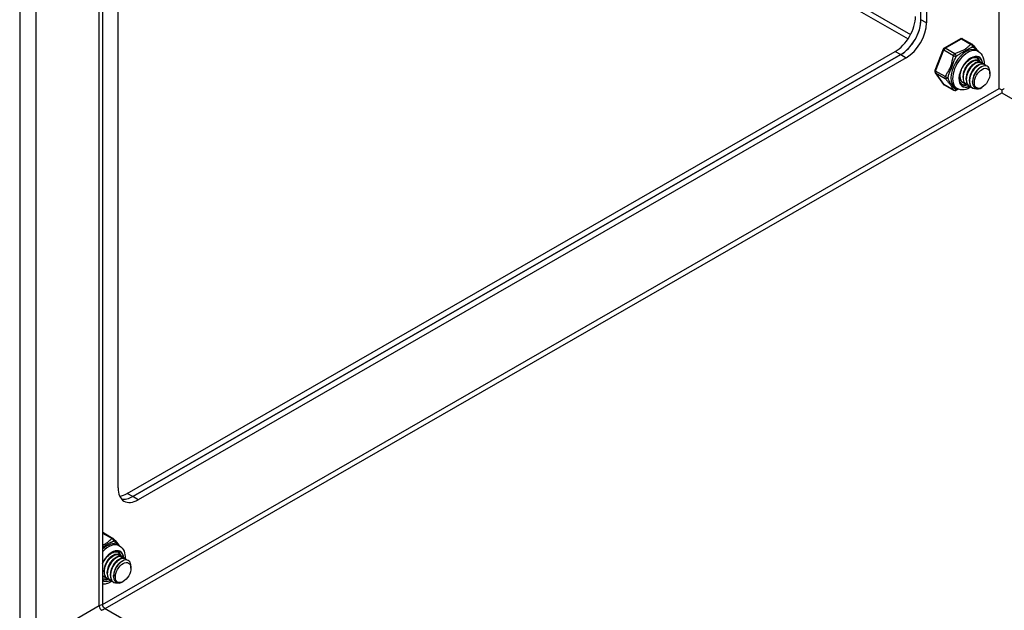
# Model space of a CAD drawing. Header units: inches. Extents: x 23 to 609, y 66 to 284.
# Tile 104 of 124: x 558.31 to 566.92, y 226.33 to 231.5. Entities that reach past the tile are written whole.
import ezdxf

# ---------------------------------------------------------------- set-up
doc = ezdxf.new("R2010")
doc.units = ezdxf.units.IN
doc.header["$MEASUREMENT"] = 0
doc.layers.add('Visible Edges(ANSI)', color=7, linetype='Continuous', lineweight=25)
doc.layers.add('Visible Tangent Edges(ANSI)', color=7, linetype='Continuous', lineweight=25)

msp = doc.modelspace()

# ---------------------------------------------------------------- linework, layer by layer
at = {"layer": 'Visible Edges(ANSI)'}
for p, q in [((559.0301, 250.3929), (559.0301, 226.3725)), ((566.1887, 231.4962), (566.1887, 246.2705)), ((566.2368, 246.2428), (566.2368, 231.4685)), ((559.1657, 227.3966), (559.1657, 232.8226)), ((566.5337, 231.3292), (566.3907, 231.2468)), ((566.5534, 231.3292), (566.6371, 231.281)), ((559.2463, 227.3494), (565.9638, 231.2177)), ((566.0119, 231.19), (559.2944, 227.3217)), ((559.2944, 227.3217), (566.0119, 231.19)), ((566.3821, 231.2369), (566.3106, 231.0524)), ((566.6767, 231.2256), (566.6906, 231.2176)), ((566.06, 231.1624), (559.3425, 227.294)), ((566.6237, 231.1256), (566.6362, 231.1329)), ((566.6515, 231.1096), (566.664, 231.1168)), ((566.6794, 231.0935), (566.6919, 231.1008)), ((566.6867, 231.1381), (566.6895, 231.1365)), ((566.7073, 231.0775), (566.717, 231.0831)), ((566.7145, 231.1221), (566.7173, 231.1205)), ((566.7424, 231.106), (566.7452, 231.1044)), ((566.3129, 231.034), (566.3844, 230.932)), ((566.529, 231.0054), (566.529, 231.0084)), ((566.5569, 230.9893), (566.5569, 231.0038)), ((566.792, 231.022), (566.792, 231.038)), ((566.3907, 230.9262), (566.4744, 230.878)), ((566.5568, 230.9448), (566.5596, 230.9432)), ((566.5848, 230.9733), (566.5847, 230.9877)), ((566.5847, 230.9288), (566.5875, 230.9272)), ((566.6125, 230.9128), (566.6153, 230.9111)), ((566.6126, 230.9573), (566.6126, 230.9717)), ((566.6405, 230.9484), (566.6405, 230.9556)), ((566.4901, 230.9015), (566.504, 230.8935)), ((566.6404, 230.8967), (566.6432, 230.8951)), ((566.7241, 230.904), (566.7201, 230.9016)), ((566.8958, 230.8817), (566.8958, 230.8565)), ((559.0397, 227.0023), (559.1233, 226.9541)), ((559.163, 226.8988), (559.1769, 226.8908)), ((559.11, 226.7988), (559.1225, 226.806)), ((559.1378, 226.7827), (559.1503, 226.79)), ((559.1657, 226.7667), (559.1782, 226.7739)), ((559.1729, 226.8113), (559.1758, 226.8096)), ((559.2008, 226.7952), (559.2036, 226.7936)), ((559.2287, 226.7792), (559.2315, 226.7775)), ((559.1935, 226.7506), (559.2033, 226.7563)), ((559.2783, 226.6951), (559.2783, 226.7111)), ((559.0363, 226.6015), (559.0301, 226.606)), ((559.0431, 226.618), (559.0459, 226.6164)), ((559.0432, 226.6625), (559.0432, 226.6769)), ((559.071, 226.6464), (559.071, 226.6609)), ((559.071, 226.6019), (559.0738, 226.6003)), ((559.0989, 226.6304), (559.0989, 226.6448)), ((559.1268, 226.6216), (559.1267, 226.6288)), ((559.0988, 226.5859), (559.1016, 226.5843)), ((559.1267, 226.5699), (559.1295, 226.5682)), ((559.2104, 226.5771), (559.2064, 226.5748)), ((559.0456, 226.3456), (599.6176, 202.9817))]:
    msp.add_line(p, q, dxfattribs=at)
at = {"layer": 'Visible Edges(ANSI)', "flags": 128}
for points in [[(566.643, 231.2757), (566.648, 231.2693), (566.6535, 231.2624), (566.6658, 231.2479), (566.6785, 231.233), (566.6845, 231.2254), (566.69, 231.218)], [(566.55, 230.9283), (566.5448, 230.9319), (566.5401, 230.9365), (566.536, 230.9421), (566.5325, 230.9487), (566.5296, 230.9563), (566.5274, 230.965), (566.5261, 230.9745), (566.5256, 230.9848), (566.526, 230.9958), (566.5274, 231.0073), (566.5297, 231.0193), (566.5329, 231.0315), (566.537, 231.0439), (566.5419, 231.0562), (566.5476, 231.0685), (566.554, 231.0805), (566.5612, 231.0921), (566.5689, 231.1031), (566.5771, 231.1136), (566.5858, 231.1233), (566.5947, 231.1322), (566.6039, 231.1402), (566.6132, 231.1472), (566.6225, 231.1531), (566.6317, 231.1579), (566.6406, 231.1615), (566.6491, 231.164), (566.6572, 231.1653), (566.6647, 231.1655), (566.6716, 231.1647), (566.6779, 231.163), (566.6836, 231.1603)], [(566.6906, 231.2176), (566.7038, 231.2083), (566.7151, 231.1969), (566.7242, 231.1839), (566.7312, 231.1697), (566.7362, 231.1547), (566.7394, 231.1392), (566.7409, 231.1232), (566.7409, 231.1069)], [(566.6237, 231.1256), (566.6194, 231.1229), (566.6152, 231.12), (566.6109, 231.1166), (566.6067, 231.113), (566.6026, 231.1091), (566.5985, 231.1049), (566.5945, 231.1004), (566.5907, 231.0957), (566.587, 231.0907), (566.5834, 231.0855), (566.58, 231.0801), (566.5768, 231.0746), (566.5738, 231.0689), (566.571, 231.0631), (566.5684, 231.0572), (566.566, 231.0512), (566.5639, 231.0452), (566.5621, 231.0391), (566.5605, 231.0331), (566.5592, 231.0271), (566.5582, 231.0211), (566.5575, 231.0152), (566.5571, 231.0095), (566.5569, 231.0038)], [(566.6867, 231.1381), (566.6792, 231.1413), (566.6708, 231.1427), (566.6617, 231.1423), (566.6521, 231.14), (566.6422, 231.136), (566.632, 231.1303), (566.6219, 231.123), (566.6119, 231.1141), (566.6024, 231.1039), (566.5933, 231.0925), (566.585, 231.0801), (566.5775, 231.067), (566.571, 231.0532), (566.5656, 231.0391), (566.5615, 231.0249), (566.5586, 231.0108), (566.5571, 230.9971), (566.557, 230.984), (566.5583, 230.9717), (566.561, 230.9604), (566.5651, 230.9503), (566.5704, 230.9416), (566.577, 230.9344), (566.5847, 230.9288)], [(566.6012, 230.922), (566.5908, 230.9254), (566.5817, 230.9311), (566.574, 230.939), (566.5678, 230.9488), (566.5633, 230.9605), (566.5606, 230.9736), (566.5597, 230.988), (566.5606, 231.0033), (566.5633, 231.0192), (566.5677, 231.0354), (566.5738, 231.0515), (566.5812, 231.0671), (566.5899, 231.082), (566.5997, 231.0957), (566.6104, 231.1081), (566.6215, 231.1187), (566.6331, 231.1275), (566.6446, 231.1343), (566.6559, 231.1387), (566.6668, 231.1409), (566.6769, 231.1408), (566.686, 231.1382), (566.6939, 231.1335), (566.7004, 231.1265)], [(566.6515, 231.1096), (566.6473, 231.1069), (566.643, 231.1039), (566.6388, 231.1006), (566.6346, 231.097), (566.6304, 231.093), (566.6264, 231.0888), (566.6224, 231.0843), (566.6186, 231.0796), (566.6148, 231.0746), (566.6113, 231.0695), (566.6079, 231.0641), (566.6047, 231.0585), (566.6017, 231.0528), (566.5989, 231.047), (566.5963, 231.0411), (566.5939, 231.0351), (566.5918, 231.0291), (566.5899, 231.0231), (566.5884, 231.017), (566.5871, 231.011), (566.5861, 231.0051), (566.5854, 230.9992), (566.5849, 230.9934), (566.5848, 230.9878)], [(566.7145, 231.1221), (566.707, 231.1252), (566.6987, 231.1266), (566.6896, 231.1262), (566.68, 231.124), (566.67, 231.12), (566.6599, 231.1143), (566.6498, 231.1069), (566.6398, 231.0981), (566.6302, 231.0879), (566.6212, 231.0765), (566.6128, 231.0641), (566.6053, 231.0509), (566.5989, 231.0372), (566.5935, 231.0231), (566.5893, 231.0088), (566.5865, 230.9948), (566.585, 230.9811), (566.5849, 230.9679), (566.5862, 230.9556), (566.5889, 230.9443), (566.5929, 230.9342), (566.5983, 230.9255), (566.6049, 230.9183), (566.6125, 230.9128)], [(566.629, 230.906), (566.6187, 230.9094), (566.6096, 230.9151), (566.6018, 230.923), (566.5957, 230.9328), (566.5912, 230.9444), (566.5885, 230.9576), (566.5876, 230.9719), (566.5885, 230.9873), (566.5912, 231.0032), (566.5956, 231.0193), (566.6016, 231.0354), (566.6091, 231.0511), (566.6178, 231.0659), (566.6276, 231.0797), (566.6382, 231.092), (566.6494, 231.1027), (566.6609, 231.1115), (566.6725, 231.1182), (566.6838, 231.1227), (566.6946, 231.1249), (566.7047, 231.1247), (566.7138, 231.1222), (566.7217, 231.1174), (566.7283, 231.1105)], [(566.6794, 231.0935), (566.6751, 231.0909), (566.6709, 231.0879), (566.6666, 231.0846), (566.6624, 231.0809), (566.6583, 231.077), (566.6542, 231.0728), (566.6503, 231.0683), (566.6464, 231.0636), (566.6427, 231.0586), (566.6391, 231.0534), (566.6357, 231.048), (566.6325, 231.0425), (566.6295, 231.0368), (566.6267, 231.031), (566.6241, 231.0251), (566.6218, 231.0191), (566.6197, 231.0131), (566.6178, 231.007), (566.6162, 231.001), (566.6149, 230.995), (566.6139, 230.989), (566.6132, 230.9832), (566.6128, 230.9774), (566.6127, 230.9717)], [(566.7424, 231.106), (566.7349, 231.1092), (566.7265, 231.1106), (566.7174, 231.1102), (566.7079, 231.108), (566.6979, 231.104), (566.6878, 231.0982), (566.6776, 231.0909), (566.6677, 231.082), (566.6581, 231.0718), (566.649, 231.0605), (566.6407, 231.0481), (566.6332, 231.0349), (566.6267, 231.0211), (566.6214, 231.007), (566.6172, 230.9928), (566.6143, 230.9787), (566.6129, 230.965), (566.6128, 230.9519), (566.6141, 230.9396), (566.6168, 230.9283), (566.6208, 230.9182), (566.6262, 230.9095), (566.6327, 230.9023), (566.6404, 230.8967)], [(566.6843, 230.891), (566.6708, 230.8889), (566.6581, 230.8897), (566.6466, 230.8933), (566.6366, 230.8998), (566.6283, 230.9088), (566.6219, 230.9202), (566.6177, 230.9337), (566.6156, 230.9489), (566.6158, 230.9654), (566.6182, 230.9828), (566.6226, 231.0007), (566.6291, 231.0185), (566.6373, 231.0357), (566.6471, 231.052), (566.6581, 231.0669), (566.6701, 231.08), (566.6826, 231.091), (566.6954, 231.0996), (566.708, 231.1055), (566.7202, 231.1086), (566.7315, 231.1088), (566.7416, 231.1062), (566.7503, 231.1008), (566.7572, 231.0928)], [(566.7073, 231.0775), (566.703, 231.0748), (566.6987, 231.0718), (566.6945, 231.0685), (566.6903, 231.0649), (566.6862, 231.0609), (566.6821, 231.0567), (566.6781, 231.0522), (566.6743, 231.0475), (566.6706, 231.0426), (566.667, 231.0374), (566.6636, 231.032), (566.6604, 231.0265), (566.6574, 231.0208), (566.6546, 231.015), (566.652, 231.009), (566.6496, 231.0031), (566.6475, 230.997), (566.6457, 230.991), (566.6441, 230.9849), (566.6428, 230.9789), (566.6418, 230.973), (566.6411, 230.9671), (566.6406, 230.9613), (566.6405, 230.9557)], [(566.7894, 231.0604), (566.7846, 231.0726), (566.7776, 231.0823), (566.7685, 231.0891), (566.7577, 231.0927), (566.7454, 231.0931), (566.7322, 231.0901), (566.7183, 231.0839), (566.7044, 231.0746), (566.6908, 231.0626), (566.6781, 231.0481), (566.6667, 231.0318), (566.6569, 231.014), (566.6492, 230.9954), (566.6438, 230.9767), (566.6409, 230.9585), (566.6407, 230.9413), (566.6433, 230.9259), (566.6485, 230.9128), (566.6561, 230.9024), (566.666, 230.8953), (566.6778, 230.8915), (566.6911, 230.8913), (566.7054, 230.8947), (566.7201, 230.9016)], [(566.5299, 231.0201), (566.5295, 231.0158), (566.5292, 231.0116), (566.5291, 231.0074), (566.5291, 231.0033), (566.5292, 230.9993), (566.5295, 230.9954), (566.5299, 230.9915), (566.5305, 230.9878), (566.5312, 230.9841), (566.532, 230.9806), (566.5329, 230.9771), (566.534, 230.9738), (566.5353, 230.9706), (566.5366, 230.9676), (566.5381, 230.9646), (566.5397, 230.9618), (566.5415, 230.9592), (566.5433, 230.9566), (566.5453, 230.9543), (566.5474, 230.9521), (566.5496, 230.95), (566.5519, 230.9481), (566.5543, 230.9464), (566.5568, 230.9448)], [(566.5733, 230.938), (566.5689, 230.9392), (566.5646, 230.9408), (566.5605, 230.9427), (566.5567, 230.9451), (566.5531, 230.9478), (566.5498, 230.9509), (566.5467, 230.9544), (566.5438, 230.9582), (566.5413, 230.9623), (566.539, 230.9668), (566.5371, 230.9716), (566.5354, 230.9766), (566.5341, 230.9819), (566.5331, 230.9875), (566.5323, 230.9933), (566.5319, 230.9993), (566.5319, 231.0055), (566.5321, 231.0118), (566.5326, 231.0183), (566.5335, 231.0248), (566.5347, 231.0315), (566.5362, 231.0382), (566.5379, 231.045), (566.54, 231.0517)], [(566.6264, 230.9066), (566.6122, 230.8981), (566.5974, 230.8911), (566.5822, 230.8859), (566.5666, 230.8825), (566.5506, 230.8813), (566.5346, 230.8826), (566.5188, 230.8867), (566.504, 230.8935)], [(566.5161, 230.8877), (566.5041, 230.8827), (566.4932, 230.8776)], [(559.1293, 226.9488), (559.1342, 226.9424), (559.1398, 226.9356), (559.1521, 226.9211), (559.1648, 226.9061), (559.1708, 226.8986), (559.1762, 226.8911)], [(559.1769, 226.8908), (559.1901, 226.8815), (559.2014, 226.87), (559.2105, 226.857), (559.2175, 226.8429), (559.2225, 226.8279), (559.2257, 226.8123), (559.2272, 226.7963), (559.2271, 226.78)], [(559.0301, 226.7336), (559.0367, 226.7471), (559.0442, 226.7601), (559.0525, 226.7725), (559.0614, 226.7843), (559.0708, 226.7952), (559.0807, 226.8051), (559.0909, 226.8139), (559.1011, 226.8214), (559.1113, 226.8277), (559.1214, 226.8325), (559.131, 226.836), (559.1402, 226.838), (559.1487, 226.8387), (559.1565, 226.8381), (559.1635, 226.8364), (559.1699, 226.8335)], [(559.11, 226.7987), (559.1057, 226.7961), (559.1014, 226.7931), (559.0972, 226.7898), (559.093, 226.7861), (559.0889, 226.7822), (559.0848, 226.778), (559.0808, 226.7735), (559.077, 226.7688), (559.0733, 226.7638), (559.0697, 226.7586), (559.0663, 226.7533), (559.0631, 226.7477), (559.0601, 226.742), (559.0573, 226.7362), (559.0547, 226.7303), (559.0523, 226.7243), (559.0502, 226.7183), (559.0484, 226.7123), (559.0468, 226.7062), (559.0455, 226.7002), (559.0445, 226.6943), (559.0438, 226.6884), (559.0434, 226.6826), (559.0432, 226.677)], [(559.1729, 226.8113), (559.1654, 226.8144), (559.1571, 226.8158), (559.148, 226.8154), (559.1384, 226.8132), (559.1285, 226.8092), (559.1183, 226.8035), (559.1082, 226.7961), (559.0982, 226.7873), (559.0886, 226.7771), (559.0796, 226.7657), (559.0713, 226.7533), (559.0638, 226.7401), (559.0573, 226.7263), (559.0519, 226.7122), (559.0478, 226.698), (559.0449, 226.684), (559.0434, 226.6702), (559.0433, 226.6571), (559.0446, 226.6448), (559.0473, 226.6335), (559.0514, 226.6234), (559.0567, 226.6147), (559.0633, 226.6075), (559.071, 226.6019)], [(559.0875, 226.5951), (559.0771, 226.5986), (559.068, 226.6043), (559.0603, 226.6121), (559.0541, 226.622), (559.0496, 226.6336), (559.0469, 226.6467), (559.046, 226.6611), (559.0469, 226.6764), (559.0496, 226.6924), (559.054, 226.7085), (559.06, 226.7246), (559.0675, 226.7402), (559.0762, 226.7551), (559.086, 226.7688), (559.0966, 226.7812), (559.1078, 226.7919), (559.1193, 226.8007), (559.1309, 226.8074), (559.1422, 226.8119), (559.1531, 226.8141), (559.1632, 226.8139), (559.1723, 226.8114), (559.1802, 226.8066), (559.1867, 226.7996)], [(559.1378, 226.7827), (559.1336, 226.78), (559.1293, 226.7771), (559.1251, 226.7737), (559.1209, 226.7701), (559.1167, 226.7662), (559.1127, 226.762), (559.1087, 226.7575), (559.1048, 226.7528), (559.1011, 226.7478), (559.0976, 226.7426), (559.0942, 226.7372), (559.091, 226.7317), (559.0879, 226.726), (559.0851, 226.7202), (559.0825, 226.7143), (559.0802, 226.7083), (559.0781, 226.7023), (559.0762, 226.6962), (559.0747, 226.6902), (559.0734, 226.6842), (559.0723, 226.6782), (559.0716, 226.6723), (559.0712, 226.6666), (559.0711, 226.6609)], [(559.2008, 226.7952), (559.1933, 226.7984), (559.1849, 226.7998), (559.1759, 226.7994), (559.1663, 226.7971), (559.1563, 226.7931), (559.1462, 226.7874), (559.136, 226.7801), (559.1261, 226.7712), (559.1165, 226.761), (559.1075, 226.7496), (559.0991, 226.7372), (559.0916, 226.7241), (559.0851, 226.7103), (559.0798, 226.6962), (559.0756, 226.682), (559.0728, 226.6679), (559.0713, 226.6542), (559.0712, 226.6411), (559.0725, 226.6288), (559.0752, 226.6175), (559.0792, 226.6074), (559.0846, 226.5987), (559.0911, 226.5915), (559.0988, 226.5859)], [(559.1153, 226.5791), (559.105, 226.5825), (559.0958, 226.5882), (559.0881, 226.5961), (559.0819, 226.6059), (559.0775, 226.6176), (559.0748, 226.6307), (559.0739, 226.6451), (559.0748, 226.6604), (559.0775, 226.6763), (559.0819, 226.6925), (559.0879, 226.7086), (559.0954, 226.7242), (559.1041, 226.739), (559.1139, 226.7528), (559.1245, 226.7652), (559.1357, 226.7758), (559.1472, 226.7846), (559.1588, 226.7913), (559.1701, 226.7958), (559.1809, 226.798), (559.191, 226.7978), (559.2001, 226.7953), (559.208, 226.7906), (559.2145, 226.7836)], [(559.2287, 226.7792), (559.2212, 226.7823), (559.2128, 226.7837), (559.2037, 226.7833), (559.1941, 226.7811), (559.1842, 226.7771), (559.174, 226.7714), (559.1639, 226.764), (559.1539, 226.7552), (559.1444, 226.745), (559.1353, 226.7336), (559.127, 226.7212), (559.1195, 226.708), (559.113, 226.6943), (559.1076, 226.6802), (559.1035, 226.6659), (559.1006, 226.6519), (559.0991, 226.6381), (559.099, 226.625), (559.1003, 226.6127), (559.103, 226.6014), (559.1071, 226.5913), (559.1124, 226.5826), (559.119, 226.5754), (559.1267, 226.5699)], [(559.1706, 226.5641), (559.157, 226.562), (559.1444, 226.5628), (559.1329, 226.5665), (559.1228, 226.5729), (559.1146, 226.5819), (559.1082, 226.5933), (559.104, 226.6068), (559.1019, 226.622), (559.1021, 226.6386), (559.1044, 226.656), (559.1089, 226.6738), (559.1154, 226.6916), (559.1236, 226.7089), (559.1334, 226.7252), (559.1444, 226.7401), (559.1563, 226.7532), (559.1689, 226.7641), (559.1817, 226.7727), (559.1943, 226.7786), (559.2065, 226.7817), (559.2178, 226.7819), (559.2279, 226.7793), (559.2366, 226.7739), (559.2435, 226.7659)], [(559.1657, 226.7667), (559.1614, 226.764), (559.1572, 226.761), (559.1529, 226.7577), (559.1487, 226.7541), (559.1446, 226.7501), (559.1405, 226.7459), (559.1365, 226.7414), (559.1327, 226.7367), (559.129, 226.7317), (559.1254, 226.7266), (559.122, 226.7212), (559.1188, 226.7156), (559.1158, 226.7099), (559.113, 226.7041), (559.1104, 226.6982), (559.1081, 226.6922), (559.106, 226.6862), (559.1041, 226.6802), (559.1025, 226.6741), (559.1012, 226.6681), (559.1002, 226.6622), (559.0995, 226.6563), (559.0991, 226.6505), (559.0989, 226.6449)], [(559.1935, 226.7506), (559.1893, 226.748), (559.185, 226.745), (559.1808, 226.7417), (559.1766, 226.738), (559.1724, 226.7341), (559.1684, 226.7299), (559.1644, 226.7254), (559.1606, 226.7206), (559.1568, 226.7157), (559.1533, 226.7105), (559.1499, 226.7051), (559.1467, 226.6996), (559.1437, 226.6939), (559.1409, 226.6881), (559.1383, 226.6822), (559.1359, 226.6762), (559.1338, 226.6702), (559.132, 226.6641), (559.1304, 226.6581), (559.1291, 226.6521), (559.1281, 226.6461), (559.1273, 226.6402), (559.1269, 226.6345), (559.1268, 226.6288)], [(559.2757, 226.7335), (559.2709, 226.7458), (559.2639, 226.7554), (559.2548, 226.7622), (559.2439, 226.7658), (559.2317, 226.7662), (559.2184, 226.7632), (559.2046, 226.757), (559.1907, 226.7478), (559.1771, 226.7357), (559.1644, 226.7213), (559.1529, 226.7049), (559.1432, 226.6871), (559.1354, 226.6686), (559.13, 226.6498), (559.1272, 226.6316), (559.127, 226.6145), (559.1295, 226.5991), (559.1347, 226.5859), (559.1424, 226.5756), (559.1523, 226.5684), (559.1641, 226.5646), (559.1774, 226.5645), (559.1917, 226.5679), (559.2064, 226.5748)], [(559.0596, 226.6112), (559.0581, 226.6115), (559.0566, 226.6119), (559.0551, 226.6123), (559.0537, 226.6128), (559.0523, 226.6133), (559.0509, 226.6139), (559.0495, 226.6145), (559.0481, 226.6152), (559.0468, 226.6159), (559.0455, 226.6166), (559.0442, 226.6174), (559.0429, 226.6182), (559.0417, 226.6191), (559.0405, 226.62), (559.0393, 226.621), (559.0382, 226.622), (559.0371, 226.623), (559.036, 226.6241), (559.0349, 226.6252), (559.0339, 226.6264), (559.0329, 226.6276), (559.0319, 226.6288), (559.031, 226.6301), (559.0301, 226.6314)], [(559.0301, 226.6292), (559.0305, 226.6286), (559.031, 226.6281), (559.0315, 226.6275), (559.032, 226.627), (559.0325, 226.6264), (559.033, 226.6259), (559.0335, 226.6254), (559.034, 226.6249), (559.0345, 226.6244), (559.0351, 226.6239), (559.0356, 226.6234), (559.0361, 226.6229), (559.0367, 226.6225), (559.0372, 226.622), (559.0378, 226.6216), (559.0384, 226.6211), (559.0389, 226.6207), (559.0395, 226.6203), (559.0401, 226.6199), (559.0407, 226.6195), (559.0413, 226.6191), (559.0419, 226.6187), (559.0425, 226.6183), (559.0431, 226.618)], [(559.1127, 226.5797), (559.1031, 226.5738), (559.0933, 226.5686), (559.0832, 226.564), (559.0729, 226.5603), (559.0624, 226.5574), (559.0517, 226.5555), (559.0409, 226.5546), (559.0301, 226.5547)], [(559.0456, 226.3456), (559.0396, 226.3501), (559.0342, 226.357), (559.031, 226.365), (559.0301, 226.3725)]]:
    msp.add_lwpolyline(points, dxfattribs=at)
at = {"layer": 'Visible Edges(ANSI)'}
for centre, start, end in [((566.5435, 231.3121), 60.06401, 119.93599), ((566.6272, 231.2639), 36.71604, 60.06401), ((566.4005, 231.2297), 119.93599, 158.80211), ((566.329, 231.0453), 158.80211, 215.02709), ((566.4005, 230.9433), 215.02709, 240.06401), ((566.4842, 230.8951), 240.06401, 297.23211), ((559.0298, 226.9853), 60.06401, 89.35397), ((559.1135, 226.9371), 36.71604, 60.06401)]:
    msp.add_arc(centre, 0.0197, start, end, dxfattribs=at)
for centre, major_axis, ratio, start_param, end_param in [((565.9638, 231.4221), (-0.1248, -0.2166), 0.578093, 0.783464, 2.354261), ((566.0119, 231.3944), (0.1248, 0.2166), 0.578093, 3.925057, 5.495853), ((566.0119, 231.3944), (-0.1248, -0.2166), 0.578093, 0.783464, 2.354261), ((566.06, 231.3667), (0.1248, 0.2166), 0.578093, 3.925057, 5.495853), ((566.6084, 231.0491), (0.0668, 0.116), 0.578093, 5.718546, 6.217869), ((566.7099, 230.9907), (0.058, 0.1006), 0.578093, 5.495853, 5.750129), ((566.6084, 231.0491), (-0.0668, -0.116), 0.578093, 0.065316, 0.520508), ((566.8958, 230.8818), (0.031, -0.0179), 0.001672, 3.927958, 4.713356), ((566.8958, 230.8818), (0.031, 0.0179), 0.001672, 4.711422, 5.49682), ((559.3425, 227.4984), (-0.1248, -0.2166), 0.578093, 5.495853, 7.06665), ((559.2463, 227.5538), (-0.1248, -0.2166), 0.578093, 0.394043, 0.783464), ((559.2944, 227.5261), (-0.1248, -0.2166), 0.578093, 0.193161, 0.783464), ((559.2944, 227.5261), (-0.1248, -0.2166), 0.578093, 0.193161, 0.783464), ((559.0947, 226.7223), (0.0668, 0.116), 0.578093, 5.718546, 6.217869), ((559.1962, 226.6638), (0.058, 0.1006), 0.578093, 5.495853, 5.750129), ((559.0947, 226.7223), (-0.0668, -0.116), 0.578093, 0.065316, 0.520508)]:
    msp.add_ellipse(centre, major_axis=major_axis, ratio=ratio, start_param=start_param, end_param=end_param, dxfattribs=at)
for centre in [(566.7238, 230.9827), (559.2101, 226.6558)]:
    msp.add_ellipse(centre, major_axis=(-0.0481, -0.0836), ratio=0.578093, dxfattribs=at)
at = {"layer": 'Visible Tangent Edges(ANSI)'}
for p, q in [((558.3051, 250.844), (558.3051, 225.9368)), ((558.4451, 250.7298), (558.4451, 226.0431)), ((559.0011, 226.3633), (559.0011, 250.4096)), ((566.8739, 230.8944), (566.8739, 245.8759)), ((559.1657, 235.3585), (566.0981, 231.3664)), ((559.1657, 235.3079), (566.0759, 231.3286)), ((566.2368, 231.4685), (566.1887, 231.4962)), ((566.4005, 231.2458), (566.5435, 231.3282)), ((566.5435, 231.3282), (566.6272, 231.28)), ((565.9638, 231.2177), (566.0119, 231.19)), ((566.0119, 231.19), (566.06, 231.1624)), ((566.3169, 231.0464), (566.3884, 231.2308)), ((566.3884, 231.2308), (566.4721, 231.1826)), ((566.4842, 231.1976), (566.4005, 231.2458)), ((566.4006, 230.9982), (566.3169, 231.0464)), ((566.3884, 230.9283), (566.3169, 231.0303)), ((566.3169, 231.0303), (566.4006, 230.9821)), ((566.4721, 230.8801), (566.3884, 230.9283)), ((559.0301, 226.3775), (566.8739, 230.8944)), ((559.0541, 226.3407), (566.8958, 230.8565)), ((566.8958, 230.8565), (599.6176, 212.0132)), ((559.2944, 227.3217), (559.2463, 227.3494)), ((559.3425, 227.294), (559.2944, 227.3217)), ((559.0301, 227.0012), (559.1135, 226.9532)), ((559.0011, 226.3633), (558.4451, 226.0431))]:
    msp.add_line(p, q, dxfattribs=at)
at = {"layer": 'Visible Tangent Edges(ANSI)', "flags": 128}
for points in [[(566.6272, 231.28), (566.6217, 231.2763), (566.6164, 231.2724), (566.6114, 231.2684), (566.6066, 231.2643), (566.6019, 231.2602), (566.5973, 231.2561), (566.5927, 231.252), (566.588, 231.2479), (566.5831, 231.2438), (566.578, 231.2399), (566.5725, 231.2361), (566.5667, 231.2325), (566.5605, 231.2292), (566.5539, 231.226), (566.5471, 231.2231), (566.5401, 231.2203), (566.5329, 231.2176), (566.5258, 231.2149), (566.5186, 231.2122), (566.5114, 231.2095), (566.5044, 231.2067), (566.4974, 231.2038), (566.4907, 231.2008), (566.4842, 231.1976)], [(566.4972, 231.1747), (566.5029, 231.1792), (566.5088, 231.1836), (566.5149, 231.188), (566.5212, 231.1923), (566.5277, 231.1965), (566.5343, 231.2007), (566.541, 231.2048), (566.5479, 231.2088), (566.5547, 231.2128), (566.5616, 231.2168), (566.5684, 231.2207), (566.575, 231.2245), (566.5815, 231.2282), (566.5878, 231.2319), (566.5938, 231.2353), (566.5995, 231.2386), (566.6051, 231.2417), (566.6106, 231.2446), (566.6159, 231.2474), (566.6212, 231.2499), (566.6264, 231.2522), (566.6316, 231.2543), (566.6367, 231.2562), (566.6418, 231.258)], [(566.6418, 231.258), (566.6437, 231.2568), (566.6455, 231.2557), (566.6474, 231.2544), (566.6493, 231.2532), (566.6513, 231.2519), (566.6532, 231.2505), (566.6552, 231.2491), (566.6572, 231.2477), (566.6592, 231.2462), (566.6612, 231.2447), (566.6632, 231.2431), (566.6652, 231.2415), (566.6672, 231.2399), (566.6692, 231.2382), (566.6712, 231.2365), (566.6732, 231.2347), (566.6751, 231.2329), (566.6771, 231.231), (566.679, 231.2291), (566.6808, 231.2272), (566.6827, 231.2253), (566.6845, 231.2233), (566.6862, 231.2212), (566.6879, 231.2192)], [(566.4721, 231.1826), (566.4696, 231.1746), (566.4674, 231.1664), (566.4653, 231.1582), (566.4635, 231.1499), (566.4617, 231.1416), (566.4601, 231.1333), (566.4584, 231.1249), (566.4566, 231.1166), (566.4547, 231.1083), (566.4526, 231.1001), (566.4502, 231.092), (566.4473, 231.0842), (566.4441, 231.0765), (566.4406, 231.0691), (566.4367, 231.0619), (566.4327, 231.0548), (566.4285, 231.0479), (566.4243, 231.041), (566.4201, 231.0341), (566.4159, 231.0272), (566.4118, 231.0202), (566.4078, 231.013), (566.4041, 231.0057), (566.4006, 230.9982)], [(566.4249, 230.9883), (566.4267, 230.9952), (566.4288, 231.0022), (566.431, 231.0093), (566.4335, 231.0165), (566.4361, 231.0238), (566.4389, 231.0312), (566.4419, 231.0388), (566.445, 231.0465), (566.4482, 231.0544), (566.4515, 231.0624), (566.4548, 231.0707), (566.4581, 231.0791), (566.4614, 231.0877), (566.4646, 231.0962), (566.4677, 231.1047), (566.4708, 231.1131), (566.474, 231.1214), (566.4771, 231.1296), (566.4803, 231.1376), (566.4835, 231.1454), (566.4868, 231.153), (566.4902, 231.1605), (566.4937, 231.1677), (566.4972, 231.1747)], [(566.4006, 230.9821), (566.4041, 230.9776), (566.4078, 230.9729), (566.4118, 230.968), (566.4159, 230.9632), (566.42, 230.9583), (566.4243, 230.9533), (566.4285, 230.9484), (566.4327, 230.9435), (566.4367, 230.9386), (566.4405, 230.9338), (566.4441, 230.9292), (566.4473, 230.9248), (566.4501, 230.9206), (566.4526, 230.9167), (566.4547, 230.9129), (566.4566, 230.9093), (566.4584, 230.9057), (566.4601, 230.9023), (566.4617, 230.8988), (566.4635, 230.8953), (566.4653, 230.8917), (566.4674, 230.888), (566.4696, 230.8841), (566.4721, 230.8801)], [(566.4972, 230.8851), (566.4937, 230.8874), (566.4902, 230.8898), (566.4868, 230.8922), (566.4835, 230.8948), (566.4802, 230.8975), (566.4771, 230.9004), (566.4739, 230.9034), (566.4708, 230.9068), (566.4677, 230.9104), (566.4645, 230.9143), (566.4613, 230.9185), (566.4581, 230.923), (566.4548, 230.9278), (566.4515, 230.9329), (566.4482, 230.9382), (566.445, 230.9437), (566.4419, 230.9492), (566.4389, 230.9548), (566.4361, 230.9605), (566.4335, 230.9661), (566.431, 230.9717), (566.4288, 230.9773), (566.4267, 230.9829), (566.4249, 230.9883)], [(566.5127, 230.8891), (566.5121, 230.8889), (566.5114, 230.8887), (566.5107, 230.8886), (566.51, 230.8884), (566.5094, 230.8882), (566.5087, 230.888), (566.5081, 230.8879), (566.5074, 230.8877), (566.5067, 230.8875), (566.5061, 230.8874), (566.5054, 230.8872), (566.5048, 230.887), (566.5041, 230.8869), (566.5035, 230.8867), (566.5029, 230.8866), (566.5022, 230.8864), (566.5016, 230.8862), (566.501, 230.8861), (566.5003, 230.8859), (566.4997, 230.8857), (566.4991, 230.8856), (566.4985, 230.8854), (566.4979, 230.8853), (566.4972, 230.8851)], [(559.1135, 226.9532), (559.1099, 226.9508), (559.1064, 226.9483), (559.1031, 226.9458), (559.0998, 226.9432), (559.0966, 226.9406), (559.0935, 226.938), (559.0905, 226.9354), (559.0875, 226.9327), (559.0845, 226.9301), (559.0815, 226.9274), (559.0785, 226.9247), (559.0755, 226.9221), (559.0724, 226.9195), (559.0693, 226.9169), (559.066, 226.9143), (559.0626, 226.9118), (559.059, 226.9094), (559.0553, 226.9071), (559.0515, 226.9048), (559.0474, 226.9026), (559.0432, 226.9006), (559.0389, 226.8986), (559.0345, 226.8967), (559.0301, 226.8949)], [(559.0301, 226.8796), (559.0348, 226.8824), (559.0395, 226.8851), (559.0443, 226.8879), (559.049, 226.8906), (559.0537, 226.8933), (559.0584, 226.8959), (559.0629, 226.8986), (559.0674, 226.9011), (559.0718, 226.9037), (559.076, 226.9061), (559.0801, 226.9085), (559.0841, 226.9108), (559.0881, 226.913), (559.0919, 226.9151), (559.0957, 226.9171), (559.0994, 226.9191), (559.1031, 226.9209), (559.1067, 226.9226), (559.1103, 226.9243), (559.1139, 226.9258), (559.1174, 226.9273), (559.121, 226.9287), (559.1246, 226.9299), (559.1281, 226.9311)], [(559.1281, 226.9311), (559.1299, 226.93), (559.1318, 226.9288), (559.1337, 226.9276), (559.1356, 226.9263), (559.1375, 226.925), (559.1395, 226.9237), (559.1415, 226.9223), (559.1435, 226.9208), (559.1455, 226.9193), (559.1475, 226.9178), (559.1495, 226.9163), (559.1515, 226.9147), (559.1535, 226.913), (559.1555, 226.9113), (559.1575, 226.9096), (559.1595, 226.9078), (559.1614, 226.906), (559.1634, 226.9042), (559.1653, 226.9023), (559.1671, 226.9004), (559.169, 226.8984), (559.1708, 226.8964), (559.1725, 226.8944), (559.1742, 226.8923)]]:
    msp.add_lwpolyline(points, dxfattribs=at)
at = {"layer": 'Visible Tangent Edges(ANSI)'}
for centre, major_axis, ratio, start_param, end_param in [((566.5435, 231.3121), (-0.0098, 0.0171), 0.578093, 5.499721, 6.283185), ((566.5435, 231.3121), (0.0098, 0.0171), 0.578093, 0, 0.783464), ((566.6272, 231.2639), (0.0098, 0.0171), 0.578093, 0, 0.783464), ((566.6272, 231.2639), (-0.0107, 0.0165), 0.609588, 3.996047, 5.470059), ((566.6272, 231.2639), (0.0158, 0.0118), 0.754115, 5.139012, 6.283185), ((566.4005, 231.2297), (-0.0184, 0.0071), 0.209664, 0, 0.938208), ((566.4005, 231.2297), (0.0098, 0.0171), 0.578093, 0.783464, 1.830662), ((566.4005, 231.2297), (-0.0098, 0.0171), 0.578093, 5.499721, 6.283185), ((566.5834, 231.0636), (-0.0933, -0.1621), 0.578093, 3.141593, 6.283185), ((566.5973, 231.0556), (0.0933, 0.1621), 0.578093, 0, 3.141593), ((566.4842, 231.1815), (-0.0098, -0.0171), 0.578093, 3.925057, 4.972255), ((566.4842, 231.1815), (-0.0187, 0.0063), 0.17693, 0.929322, 2.403334), ((566.4842, 231.1815), (0.009, -0.0175), 0.54478, 0.910625, 2.384637), ((566.6251, 231.0395), (-0.0737, -0.1279), 0.578093, 2.44536, 6.948591), ((566.6251, 231.0395), (0.0727, 0.1262), 0.578093, 5.604861, 10.073053), ((566.6168, 231.0443), (0.0668, 0.116), 0.578093, 5.752575, 6.283185), ((566.329, 231.0453), (-0.0184, 0.0071), 0.209664, 0, 0.938208), ((566.329, 231.0453), (-0.0161, -0.0113), 0.787757, 0, 0.35258), ((566.329, 231.0453), (-0.0098, -0.0171), 0.578093, 4.972255, 6.019452), ((566.4127, 230.9971), (-0.0098, -0.0171), 0.578093, 4.972255, 6.019452), ((566.4127, 230.9971), (0.018, -0.008), 0.241739, 4.090324, 5.564336), ((566.4005, 230.9433), (-0.0161, -0.0113), 0.787757, 0, 0.35258), ((566.4005, 230.9433), (-0.0098, -0.0171), 0.578093, 6.019452, 6.283185), ((566.4127, 230.9971), (-0.0158, -0.0118), 0.754115, 0.329838, 1.80385), ((566.6168, 231.0443), (-0.0668, -0.116), 0.578093, 0, 0.525906), ((566.4842, 230.8951), (-0.0165, -0.0107), 0.818923, 0.3797, 1.853712), ((566.4842, 230.8951), (-0.0098, -0.0171), 0.578093, 6.019452, 6.283185), ((566.4842, 230.8951), (0.009, -0.0175), 0.54478, 0, 0.717057), ((559.0298, 226.9853), (0.0098, 0.0171), 0.578093, 0, 0.767518), ((559.1135, 226.9371), (0.0098, 0.0171), 0.578093, 0, 0.783464), ((559.1135, 226.9371), (-0.0107, 0.0165), 0.609588, 3.996047, 5.470059), ((559.1135, 226.9371), (0.0158, 0.0118), 0.754115, 5.139012, 6.283185), ((559.0697, 226.7367), (0.0933, 0.1621), 0.578093, 0, 1.087676), ((559.0836, 226.7287), (0.0933, 0.1621), 0.578093, 0, 1.200229), ((559.1114, 226.7127), (0.0737, 0.1279), 0.578093, 5.586953, 7.960387), ((559.1114, 226.7127), (0.0727, 0.1262), 0.578093, 5.604861, 7.977379), ((559.1031, 226.7175), (0.0668, 0.116), 0.578093, 5.752575, 6.283185), ((559.1031, 226.7175), (-0.0668, -0.116), 0.578093, 0, 0.525906), ((559.1114, 226.7127), (-0.0727, -0.1262), 0.578093, 6.155921, 6.93146), ((559.1114, 226.7127), (-0.0737, -0.1279), 0.578093, 6.172913, 6.948591), ((558.9311, 226.2973), (-0.0986, -0.0765), 0.115347, 3.052378, 3.837777), ((559.023, 226.3507), (-0.0155, 0.0269), 0.578093, 0.787332, 2.358128), ((558.9311, 226.2973), (0.1154, 0.0473), 0.112147, 5.58637, 6.369835)]:
    msp.add_ellipse(centre, major_axis=major_axis, ratio=ratio, start_param=start_param, end_param=end_param, dxfattribs=at)

doc.saveas('drawing.dxf')
